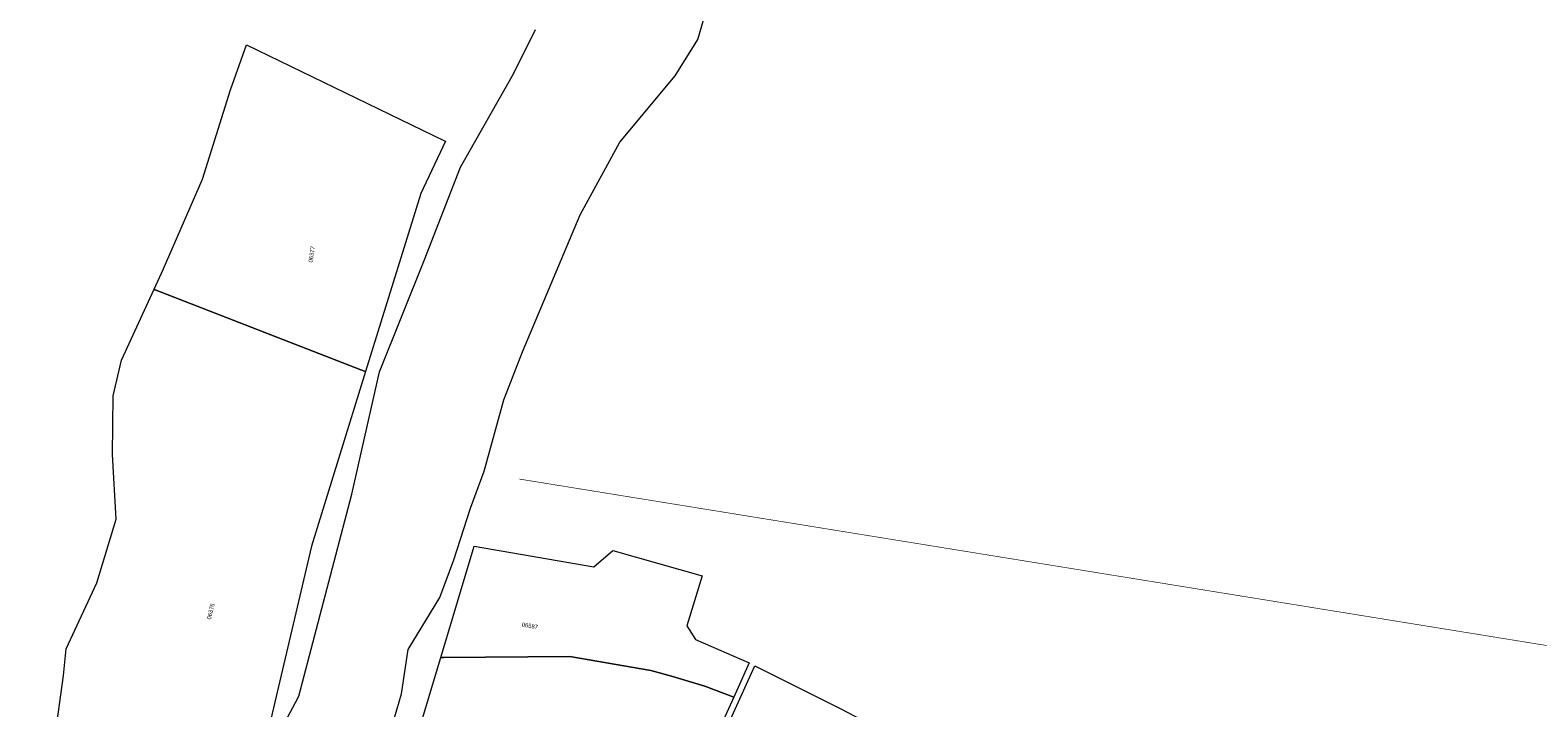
# Model space of a CAD drawing. Header units: metres. Extents: x 347609 to 748319, y 8548087 to 17123455.
# Tile 19 of 49: x 375828 to 376187, y 8568171 to 8568332. Entities that reach past the tile are written whole.
import ezdxf
from ezdxf.enums import TextEntityAlignment as Align

# ---------------------------------------------------------------- set-up
doc = ezdxf.new("R2010")
doc.units = ezdxf.units.M
doc.linetypes.add('ACAD_ISO02W100', pattern=[15, 12, -3])
doc.layers.add('01. RIO', color=7, linetype='Continuous', lineweight=5, true_color=0x2776bb)
doc.layers.add('02. FAJA MARGINAL', color=5, linetype='ACAD_ISO02W100', lineweight=0)
doc.layers.add('Predios Rurales', color=90, linetype='Continuous', lineweight=15)
doc.layers.add('Predios Rurales Nombres', color=7, linetype='Continuous', true_color=0xffffff)
doc.styles.add('ARIAL', font='arial.ttf')

# ---------------------------------------------------------------- blocks, each defined once
blk = doc.blocks.new('REIORORI')
at = {"layer": '01. RIO', "color": 152, "lineweight": 15, "true_color": 0x2776bb, "flags": 128}
for points in [[(375850.02, 8567856.04), (375841.41, 8567875.24), (375834.43, 8567891.9), (375827.81, 8567917.73), (375830.46, 8567946.54), (375833.11, 8567971.37), (375838.42, 8568001.96), (375844.71, 8568023.82), (375856.31, 8568052.95), (375865.58, 8568071.5), (375868.58, 8568092.14), (375872.88, 8568112), (375877.52, 8568135.84), (375879.84, 8568151.07), (375891.77, 8568173.59), (375904.37, 8568221.73), (375910.99, 8568250.87), (375921.59, 8568277.36), (375930.23, 8568299.65), (375942.82, 8568321.83), (375948.12, 8568332.43)], [(375913.4, 8568164.63), (375916.21, 8568174.15), (375917.76, 8568184.67), (375925.34, 8568197.13), (375928.63, 8568206.05), (375932.61, 8568218.39), (375935.91, 8568227.17), (375940.58, 8568244.21), (375944.97, 8568255.59), (375958.7, 8568288.27), (375968.17, 8568305.55), (375981.36, 8568321.4), (375986.71, 8568330.04), (375990.83, 8568344.3)]]:
    blk.add_lwpolyline(points, dxfattribs=at)

msp = doc.modelspace()

# ---------------------------------------------------------------- linework, layer by layer
at = {"layer": '02. FAJA MARGINAL', "color": 5, "true_color": 0x0000ff, "const_width": 0.15}
msp.add_lwpolyline([(375944.21, 8568225.32), (376206.11, 8568182.84), (376411.91, 8568153.92), (376521.88, 8568095.45), (376587.39, 8568097.97), (376762.57, 8567991.38), (376844.21, 8567959.75), (376944.87, 8567884.1), (376955.43, 8567843.63), (376907.81, 8567795.71), (376886.7, 8567724.66), (376871.82, 8567560.1), (376878.43, 8567515.12), (376926.06, 8567441.04)], dxfattribs=at)
at = {"layer": 'Predios Rurales', "lineweight": 15}
for points in [[(375857.3, 8568270.53), (375859.47, 8568275.25), (375868.79, 8568296.76), (375875.49, 8568318.03), (375879.28, 8568328.79), (375926.41, 8568305.9), (375926.63, 8568305.79), (375920.76, 8568293.37), (375907.62, 8568250.93), (375906.51, 8568251.36), (375857.53, 8568270.44)], [(375831.81, 8568155.23), (375832.98, 8568158.32), (375835.77, 8568178.47), (375836.38, 8568184.84), (375843.65, 8568200.62), (375848.25, 8568215.75), (375847.41, 8568231.16), (375847.53, 8568245.13), (375849.57, 8568253.67), (375857.3, 8568270.53), (375857.53, 8568270.44), (375906.51, 8568251.36), (375907.62, 8568250.93), (375894.75, 8568209.35), (375883.82, 8568162.74), (375872.5, 8568151.95), (375870.07, 8568150.87), (375863.04, 8568147.75), (375857.01, 8568146.97), (375852.75, 8568147.38), (375846.29, 8568148.28), (375837.22, 8568151.99)], [(375956.29, 8568183), (375926.16, 8568182.8), (375925.52, 8568182.8), (375933.46, 8568209.35), (375961.94, 8568204.39), (375966.51, 8568208.28), (375987.73, 8568202.28), (375984.09, 8568190.32), (375986.14, 8568187.12), (375998.98, 8568181.52), (375995.27, 8568173.33), (375988.41, 8568175.97), (375980.5, 8568178.38), (375975.53, 8568179.71)], [(375947.77, 8568153.54), (375930.79, 8568153.79), (375915.22, 8568148.37), (375925.52, 8568182.8), (375926.16, 8568182.8), (375956.29, 8568183), (375975.53, 8568179.71), (375980.5, 8568178.38), (375988.41, 8568175.97), (375995.27, 8568173.33), (375987.78, 8568156.8), (375987.56, 8568156.82), (375981.2, 8568156.57), (375968.52, 8568156.63)], [(376014.41, 8568151.11), (376009, 8568153.95), (376001.03, 8568155.55), (375994.01, 8568156.29), (375989.37, 8568156.67), (376000.32, 8568180.84), (376019.96, 8568170.95), (376020.73, 8568170.56), (376043.7, 8568158.52), (376034.42, 8568134.68), (376021.57, 8568145.08), (376018.28, 8568148.26)]]:
    msp.add_lwpolyline(points, close=True, dxfattribs=at)

# ---------------------------------------------------------------- block references
msp.add_blockref('REIORORI', (0, 0))

# ---------------------------------------------------------------- texts
at = {"layer": 'Predios Rurales Nombres', "color": 251, "true_color": 0x636466, "style": 'ARIAL'}
for s, rotation, p in [('06377', 81.1711, (375895.31, 8568276.82)), ('06376', 76.5688, (375871.12, 8568191.71)), ('06587', -9.234, (375944.71, 8568189.87))]:
    msp.add_text(s, height=1, rotation=rotation, dxfattribs=at).set_placement(p, align=Align.BOTTOM_LEFT)

doc.saveas('drawing.dxf')
